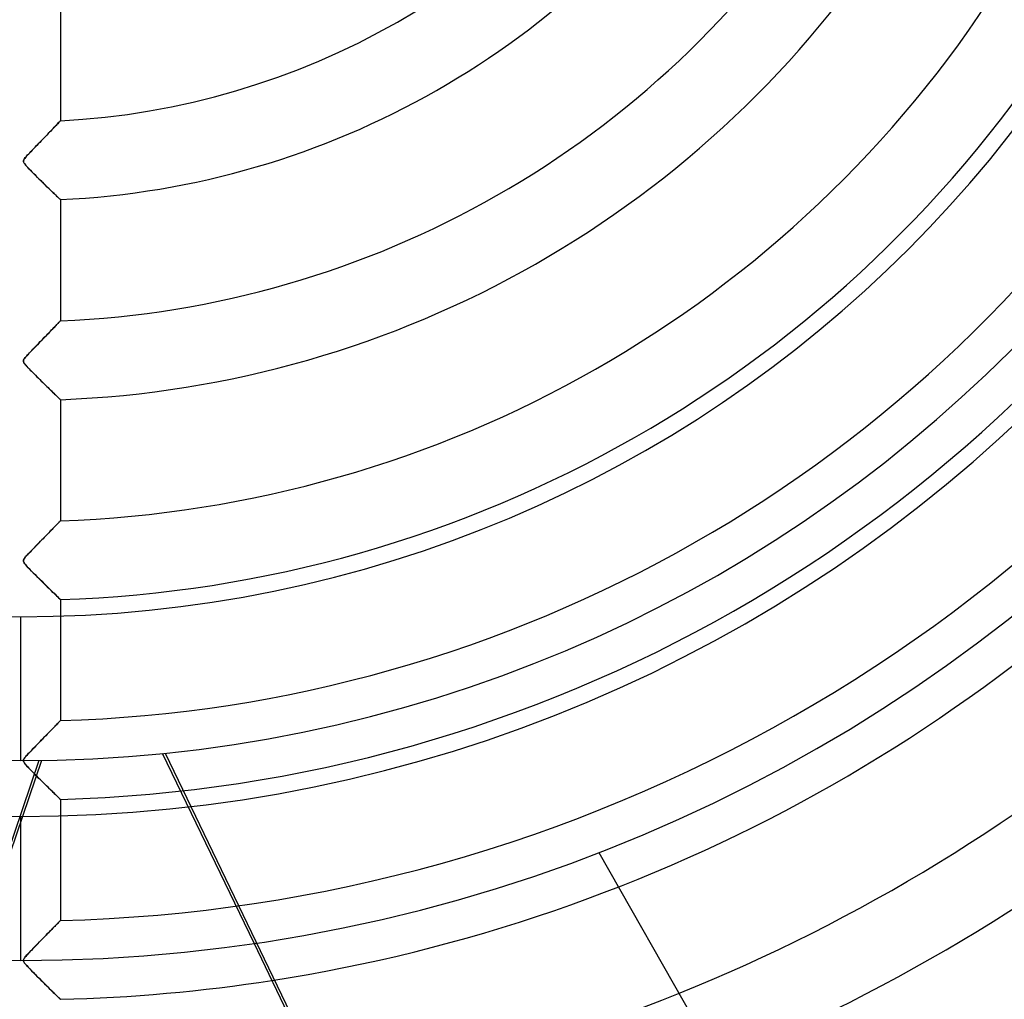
# Model space of a CAD drawing. Header units: millimetres. Extents: x -625 to 625, y -625 to 625.
# Tile 31 of 59: x 0 to 125, y -208 to -83. Entities that reach past the tile are written whole.
import ezdxf

# ---------------------------------------------------------------- set-up
doc = ezdxf.new("R2010")
doc.units = ezdxf.units.MM
doc.layers.add('HIDDEN', color=7, linetype='Continuous')
doc.layers.add('THICK', color=7, linetype='Continuous')

msp = doc.modelspace()

# ---------------------------------------------------------------- linework, layer by layer
at = {"layer": 'HIDDEN'}
for p, q in [((5, -80.81), (5, -96.18)), ((3.92, -97.31), (3.77, -97.47)), ((3.92, -97.31), (4.07, -97.16)), ((4.07, -97.16), (3.92, -97.31)), ((4.07, -97.16), (4.22, -97)), ((4.2, -97.02), (4.07, -97.16)), ((4.33, -96.88), (4.2, -97.02)), ((4.22, -97), (4.35, -96.86)), ((4.45, -96.76), (4.33, -96.88)), ((4.35, -96.86), (4.47, -96.73)), ((4.56, -96.64), (4.45, -96.76)), ((4.47, -96.73), (4.59, -96.61)), ((4.66, -96.54), (4.56, -96.64)), ((4.59, -96.61), (4.69, -96.5)), ((4.75, -96.45), (4.66, -96.54)), ((4.69, -96.5), (4.78, -96.41)), ((4.82, -96.37), (4.75, -96.45)), ((4.78, -96.41), (4.86, -96.33)), ((4.89, -96.3), (4.82, -96.37)), ((4.86, -96.33), (4.92, -96.27)), ((4.94, -96.25), (4.89, -96.3)), ((4.92, -96.27), (4.96, -96.22)), ((4.97, -96.21), (4.94, -96.25)), ((4.96, -96.22), (4.99, -96.19)), ((4.99, -96.19), (4.97, -96.21)), ((4.99, -96.19), (5, -96.18)), ((5, -96.18), (4.99, -96.19)), ((2.76, -98.52), (2.57, -98.71)), ((2.61, -98.67), (2.82, -98.46)), ((2.94, -98.34), (2.76, -98.52)), ((2.82, -98.46), (3.02, -98.25)), ((3.11, -98.15), (2.94, -98.34)), ((3.02, -98.25), (3.22, -98.04)), ((3.28, -97.98), (3.11, -98.15)), ((3.22, -98.04), (3.41, -97.85)), ((3.45, -97.8), (3.28, -97.98)), ((3.41, -97.85), (3.59, -97.66)), ((3.62, -97.63), (3.45, -97.8)), ((3.59, -97.66), (3.76, -97.48)), ((3.77, -97.47), (3.62, -97.63)), ((3.76, -97.48), (3.92, -97.31)), ((1.61, -99.71), (1.42, -99.9)), ((1.43, -99.89), (1.61, -99.71)), ((1.61, -99.71), (1.8, -99.51)), ((1.81, -99.51), (1.61, -99.71)), ((1.8, -99.51), (1.99, -99.31)), ((2, -99.3), (1.81, -99.51)), ((1.99, -99.31), (2.19, -99.11)), ((2.19, -99.11), (2, -99.3)), ((2.19, -99.11), (2.4, -98.89)), ((2.38, -98.91), (2.19, -99.11)), ((2.57, -98.71), (2.38, -98.91)), ((2.4, -98.89), (2.61, -98.67)), ((0.41, -101.04), (0.35, -101.14)), ((0.36, -101.14), (0.4, -101.05)), ((0.4, -101.05), (0.47, -100.95)), ((0.48, -100.94), (0.41, -101.04)), ((0.47, -100.95), (0.55, -100.84)), ((0.56, -100.83), (0.48, -100.94)), ((0.55, -100.84), (0.65, -100.73)), ((0.67, -100.71), (0.56, -100.83)), ((0.65, -100.73), (0.74, -100.62)), ((0.79, -100.58), (0.67, -100.71)), ((0.74, -100.62), (0.85, -100.51)), ((0.93, -100.43), (0.79, -100.58)), ((0.85, -100.51), (0.98, -100.37)), ((1.08, -100.26), (0.93, -100.43)), ((0.98, -100.37), (1.12, -100.22)), ((1.24, -100.09), (1.08, -100.26)), ((1.12, -100.22), (1.27, -100.06)), ((1.42, -99.9), (1.24, -100.09)), ((1.27, -100.06), (1.43, -99.89)), ((0.35, -101.14), (0.32, -101.23)), ((0.32, -101.29), (0.33, -101.22)), ((0.32, -101.23), (0.32, -101.32)), ((0.32, -101.37), (0.32, -101.29)), ((0.32, -101.32), (0.33, -101.41)), ((0.35, -101.45), (0.32, -101.37)), ((0.33, -101.22), (0.36, -101.14)), ((0.33, -101.41), (0.37, -101.5)), ((0.4, -101.54), (0.35, -101.45)), ((0.37, -101.5), (0.44, -101.6)), ((0.48, -101.65), (0.4, -101.54)), ((0.44, -101.6), (0.53, -101.72)), ((0.58, -101.79), (0.48, -101.65)), ((0.53, -101.72), (0.63, -101.84)), ((0.72, -101.94), (0.58, -101.79)), ((0.63, -101.84), (0.74, -101.97)), ((0.87, -102.11), (0.72, -101.94)), ((0.74, -101.97), (0.87, -102.11)), ((1.04, -102.29), (0.87, -102.11)), ((0.87, -102.11), (1.03, -102.27)), ((1.03, -102.27), (1.2, -102.45)), ((1.23, -102.48), (1.04, -102.29)), ((1.2, -102.45), (1.39, -102.64)), ((1.43, -102.69), (1.23, -102.48)), ((1.39, -102.64), (1.59, -102.85)), ((1.65, -102.91), (1.43, -102.69)), ((1.59, -102.85), (1.81, -103.06)), ((1.88, -103.13), (1.65, -102.91)), ((1.81, -103.06), (2.03, -103.29)), ((2.11, -103.37), (1.88, -103.13)), ((2.03, -103.29), (2.27, -103.52)), ((2.35, -103.61), (2.11, -103.37)), ((2.27, -103.52), (2.5, -103.75)), ((2.6, -103.85), (2.35, -103.61)), ((2.5, -103.75), (2.73, -103.98)), ((2.85, -104.09), (2.6, -103.85)), ((2.73, -103.98), (2.95, -104.19)), ((3.1, -104.34), (2.85, -104.09)), ((2.95, -104.19), (3.16, -104.4)), ((3.34, -104.57), (3.1, -104.34)), ((3.16, -104.4), (3.37, -104.6)), ((3.57, -104.8), (3.34, -104.57)), ((3.37, -104.6), (3.56, -104.78)), ((3.56, -104.78), (3.74, -104.96)), ((3.79, -105.01), (3.57, -104.8)), ((3.74, -104.96), (3.92, -105.13)), ((4, -105.21), (3.79, -105.01)), ((3.92, -105.13), (4.08, -105.29)), ((4.19, -105.4), (4, -105.21)), ((4.08, -105.29), (4.24, -105.44)), ((4.37, -105.57), (4.19, -105.4)), ((4.24, -105.44), (4.38, -105.58)), ((4.53, -105.72), (4.37, -105.57)), ((4.38, -105.58), (4.52, -105.71)), ((4.52, -105.71), (4.64, -105.83)), ((4.67, -105.85), (4.53, -105.72)), ((4.64, -105.83), (4.74, -105.93)), ((4.79, -105.97), (4.67, -105.85)), ((4.74, -105.93), (4.83, -106.01)), ((4.88, -106.06), (4.79, -105.97)), ((4.83, -106.01), (4.9, -106.08)), ((4.95, -106.12), (4.88, -106.06)), ((4.9, -106.08), (4.96, -106.13)), ((4.99, -106.16), (4.95, -106.12)), ((4.96, -106.13), (4.99, -106.16)), ((5, -106.17), (4.99, -106.16)), ((4.99, -106.16), (5, -106.17)), ((5, -106.17), (5, -121.53)), ((4.31, -122.25), (4.16, -122.41)), ((4.18, -122.38), (4.32, -122.24)), ((4.45, -122.1), (4.31, -122.25)), ((4.32, -122.24), (4.45, -122.11)), ((4.58, -121.97), (4.45, -122.1)), ((4.45, -122.11), (4.56, -121.99)), ((4.56, -121.99), (4.67, -121.88)), ((4.69, -121.86), (4.58, -121.97)), ((4.67, -121.88), (4.76, -121.78)), ((4.78, -121.76), (4.69, -121.86)), ((4.76, -121.78), (4.85, -121.69)), ((4.86, -121.68), (4.78, -121.76)), ((4.85, -121.69), (4.91, -121.63)), ((4.92, -121.61), (4.86, -121.68)), ((4.91, -121.63), (4.96, -121.57)), ((4.97, -121.57), (4.92, -121.61)), ((4.96, -121.57), (4.99, -121.54)), ((4.99, -121.54), (4.97, -121.57)), ((4.99, -121.54), (5, -121.53)), ((5, -121.53), (4.99, -121.54)), ((3.22, -123.38), (3.01, -123.6)), ((3.04, -123.57), (3.22, -123.38)), ((3.43, -123.16), (3.22, -123.38)), ((3.22, -123.38), (3.4, -123.19)), ((3.4, -123.19), (3.57, -123.02)), ((3.63, -122.96), (3.43, -123.16)), ((3.57, -123.02), (3.74, -122.85)), ((3.82, -122.76), (3.63, -122.96)), ((3.74, -122.85), (3.89, -122.68)), ((3.99, -122.58), (3.82, -122.76)), ((3.89, -122.68), (4.04, -122.53)), ((4.16, -122.41), (3.99, -122.58)), ((4.04, -122.53), (4.18, -122.38)), ((2.08, -124.56), (1.83, -124.81)), ((1.87, -124.76), (2.06, -124.57)), ((2.06, -124.57), (2.25, -124.37)), ((2.32, -124.31), (2.08, -124.56)), ((2.25, -124.37), (2.45, -124.17)), ((2.56, -124.06), (2.32, -124.31)), ((2.45, -124.17), (2.65, -123.97)), ((2.79, -123.83), (2.56, -124.06)), ((2.65, -123.97), (2.85, -123.76)), ((3.01, -123.6), (2.79, -123.83)), ((2.85, -123.76), (3.04, -123.57)), ((0.73, -125.96), (0.59, -126.12)), ((0.63, -126.08), (0.73, -125.97)), ((0.91, -125.77), (0.73, -125.96)), ((0.73, -125.97), (0.83, -125.86)), ((0.83, -125.86), (0.94, -125.74)), ((1.11, -125.56), (0.91, -125.77)), ((0.94, -125.74), (1.07, -125.6)), ((1.07, -125.6), (1.21, -125.45)), ((1.33, -125.32), (1.11, -125.56)), ((1.21, -125.45), (1.36, -125.29)), ((1.58, -125.07), (1.33, -125.32)), ((1.36, -125.29), (1.52, -125.13)), ((1.52, -125.13), (1.69, -124.95)), ((1.83, -124.81), (1.58, -125.07)), ((1.69, -124.95), (1.87, -124.76)), ((0.32, -126.58), (0.34, -126.5)), ((0.34, -126.5), (0.32, -126.56)), ((0.32, -126.56), (0.32, -126.62)), ((0.32, -126.66), (0.32, -126.58)), ((0.32, -126.62), (0.32, -126.68)), ((0.34, -126.74), (0.32, -126.66)), ((0.32, -126.68), (0.34, -126.74)), ((0.34, -126.5), (0.38, -126.41)), ((0.37, -126.43), (0.34, -126.5)), ((0.37, -126.83), (0.34, -126.74)), ((0.34, -126.74), (0.37, -126.81)), ((0.42, -126.35), (0.37, -126.43)), ((0.37, -126.81), (0.41, -126.89)), ((0.44, -126.92), (0.37, -126.83)), ((0.38, -126.41), (0.45, -126.3)), ((0.41, -126.89), (0.47, -126.97)), ((0.49, -126.25), (0.42, -126.35)), ((0.52, -127.04), (0.44, -126.92)), ((0.45, -126.3), (0.54, -126.19)), ((0.47, -126.97), (0.54, -127.06)), ((0.59, -126.12), (0.49, -126.25)), ((0.64, -127.17), (0.52, -127.04)), ((0.54, -126.19), (0.63, -126.08)), ((0.54, -127.06), (0.62, -127.16)), ((0.62, -127.16), (0.71, -127.26)), ((0.77, -127.32), (0.64, -127.17)), ((0.71, -127.26), (0.81, -127.37)), ((0.91, -127.48), (0.77, -127.32)), ((0.81, -127.37), (0.92, -127.49)), ((1.07, -127.65), (0.91, -127.48)), ((0.92, -127.49), (1.05, -127.62)), ((1.05, -127.62), (1.19, -127.77)), ((1.25, -127.82), (1.07, -127.65)), ((1.19, -127.77), (1.34, -127.92)), ((1.43, -128.01), (1.25, -127.82)), ((1.34, -127.92), (1.5, -128.08)), ((1.62, -128.21), (1.43, -128.01)), ((1.5, -128.08), (1.67, -128.25)), ((1.83, -128.41), (1.62, -128.21)), ((1.67, -128.25), (1.84, -128.43)), ((2.04, -128.62), (1.83, -128.41)), ((1.84, -128.43), (2.03, -128.61)), ((2.03, -128.61), (2.22, -128.8)), ((2.26, -128.84), (2.04, -128.62)), ((2.22, -128.8), (2.4, -128.98)), ((2.48, -129.06), (2.26, -128.84)), ((2.4, -128.98), (2.58, -129.16)), ((2.7, -129.28), (2.48, -129.06)), ((2.58, -129.16), (2.76, -129.34)), ((2.93, -129.5), (2.7, -129.28)), ((2.76, -129.34), (2.94, -129.51)), ((3.15, -129.72), (2.93, -129.5)), ((2.94, -129.51), (3.11, -129.68)), ((3.11, -129.68), (3.27, -129.84)), ((3.36, -129.93), (3.15, -129.72)), ((3.27, -129.84), (3.43, -130)), ((3.57, -130.13), (3.36, -129.93)), ((3.43, -130), (3.59, -130.15)), ((3.76, -130.32), (3.57, -130.13)), ((3.59, -130.15), (3.74, -130.3)), ((3.74, -130.3), (3.88, -130.44)), ((3.95, -130.5), (3.76, -130.32)), ((3.88, -130.44), (4.02, -130.57)), ((4.12, -130.67), (3.95, -130.5)), ((4.02, -130.57), (4.15, -130.7)), ((4.28, -130.83), (4.12, -130.67)), ((4.15, -130.7), (4.27, -130.82)), ((4.27, -130.82), (4.39, -130.93)), ((4.43, -130.97), (4.28, -130.83)), ((4.39, -130.93), (4.5, -131.03)), ((4.56, -131.09), (4.43, -130.97)), ((4.5, -131.03), (4.59, -131.13)), ((4.68, -131.21), (4.56, -131.09)), ((4.59, -131.13), (4.68, -131.21)), ((4.77, -131.3), (4.68, -131.21)), ((4.68, -131.21), (4.76, -131.29)), ((4.76, -131.29), (4.83, -131.36)), ((4.86, -131.38), (4.77, -131.3)), ((4.83, -131.36), (4.89, -131.41)), ((4.92, -131.44), (4.86, -131.38)), ((4.89, -131.41), (4.94, -131.46)), ((4.96, -131.49), (4.92, -131.44)), ((4.94, -131.46), (4.97, -131.49)), ((4.99, -131.51), (4.96, -131.49)), ((4.97, -131.49), (4.99, -131.51)), ((5, -131.52), (4.99, -131.51)), ((4.99, -131.51), (5, -131.52)), ((5, -131.52), (5, -146.87)), ((4.67, -147.22), (4.59, -147.3)), ((4.64, -147.25), (4.72, -147.17)), ((4.74, -147.14), (4.67, -147.22)), ((4.72, -147.17), (4.79, -147.09)), ((4.81, -147.07), (4.74, -147.14)), ((4.79, -147.09), (4.85, -147.03)), ((4.87, -147.01), (4.81, -147.07)), ((4.85, -147.03), (4.91, -146.97)), ((4.91, -146.96), (4.87, -147.01)), ((4.95, -146.92), (4.91, -146.96)), ((4.91, -146.97), (4.95, -146.93)), ((4.95, -146.93), (4.98, -146.9)), ((4.98, -146.9), (4.95, -146.92)), ((4.98, -146.9), (4.99, -146.88)), ((4.99, -146.88), (4.98, -146.9)), ((4.99, -146.88), (5, -146.87)), ((5, -146.87), (4.99, -146.88)), ((3.31, -148.62), (3.46, -148.47)), ((3.54, -148.39), (3.4, -148.53)), ((3.46, -148.47), (3.6, -148.32)), ((3.67, -148.24), (3.54, -148.39)), ((3.6, -148.32), (3.74, -148.17)), ((3.81, -148.11), (3.67, -148.24)), ((3.74, -148.17), (3.88, -148.04)), ((3.94, -147.97), (3.81, -148.11)), ((3.88, -148.04), (4, -147.9)), ((4.06, -147.85), (3.94, -147.97)), ((4, -147.9), (4.13, -147.78)), ((4.18, -147.73), (4.06, -147.85)), ((4.13, -147.78), (4.24, -147.66)), ((4.29, -147.61), (4.18, -147.73)), ((4.24, -147.66), (4.35, -147.55)), ((4.39, -147.5), (4.29, -147.61)), ((4.35, -147.55), (4.45, -147.44)), ((4.49, -147.4), (4.39, -147.5)), ((4.45, -147.44), (4.55, -147.34)), ((4.59, -147.3), (4.49, -147.4)), ((4.55, -147.34), (4.64, -147.25)), ((2.13, -149.83), (2.3, -149.65)), ((2.32, -149.63), (2.16, -149.8)), ((2.3, -149.65), (2.48, -149.47)), ((2.48, -149.47), (2.32, -149.63)), ((2.48, -149.47), (2.65, -149.29)), ((2.64, -149.31), (2.48, -149.47)), ((2.8, -149.15), (2.64, -149.31)), ((2.65, -149.29), (2.82, -149.12)), ((2.95, -148.99), (2.8, -149.15)), ((2.82, -149.12), (2.99, -148.95)), ((3.1, -148.83), (2.95, -148.99)), ((2.99, -148.95), (3.15, -148.78)), ((3.25, -148.68), (3.1, -148.83)), ((3.15, -148.78), (3.31, -148.62)), ((3.4, -148.53), (3.25, -148.68)), ((0.96, -151.04), (1.08, -150.91)), ((1.15, -150.84), (0.98, -151.02)), ((1.08, -150.91), (1.21, -150.78)), ((1.32, -150.66), (1.15, -150.84)), ((1.21, -150.78), (1.34, -150.64)), ((1.49, -150.49), (1.32, -150.66)), ((1.34, -150.64), (1.49, -150.49)), ((1.66, -150.32), (1.49, -150.49)), ((1.49, -150.49), (1.64, -150.34)), ((1.64, -150.34), (1.79, -150.17)), ((1.82, -150.14), (1.66, -150.32)), ((1.79, -150.17), (1.96, -150)), ((1.99, -149.97), (1.82, -150.14)), ((1.96, -150), (2.13, -149.83)), ((2.16, -149.8), (1.99, -149.97)), ((0.34, -151.83), (0.32, -151.91)), ((0.32, -151.93), (0.33, -151.85)), ((0.32, -151.91), (0.32, -151.99)), ((0.32, -152.01), (0.32, -151.93)), ((0.32, -151.99), (0.34, -152.08)), ((0.35, -152.1), (0.32, -152.01)), ((0.33, -151.85), (0.37, -151.76)), ((0.38, -151.74), (0.34, -151.83)), ((0.34, -152.08), (0.39, -152.17)), ((0.4, -152.19), (0.35, -152.1)), ((0.37, -151.76), (0.43, -151.66)), ((0.45, -151.63), (0.38, -151.74)), ((0.39, -152.17), (0.46, -152.28)), ((0.48, -152.32), (0.4, -152.19)), ((0.43, -151.66), (0.5, -151.56)), ((0.55, -151.5), (0.45, -151.63)), ((0.5, -151.56), (0.59, -151.45)), ((0.67, -151.36), (0.55, -151.5)), ((0.59, -151.45), (0.68, -151.35)), ((0.82, -151.19), (0.67, -151.36)), ((0.68, -151.35), (0.76, -151.25)), ((0.76, -151.25), (0.86, -151.15)), ((0.98, -151.02), (0.82, -151.19)), ((0.86, -151.15), (0.96, -151.04)), ((0.46, -152.28), (0.56, -152.41)), ((0.6, -152.46), (0.48, -152.32)), ((0.56, -152.41), (0.68, -152.55)), ((0.75, -152.63), (0.6, -152.46)), ((0.68, -152.55), (0.81, -152.7)), ((0.92, -152.82), (0.75, -152.63)), ((0.81, -152.7), (0.97, -152.86)), ((1.12, -153.02), (0.92, -152.82)), ((0.97, -152.86), (1.14, -153.04)), ((1.33, -153.24), (1.12, -153.02)), ((1.14, -153.04), (1.34, -153.25)), ((1.56, -153.47), (1.33, -153.24)), ((1.34, -153.25), (1.56, -153.47)), ((1.8, -153.71), (1.56, -153.47)), ((1.56, -153.47), (1.79, -153.7)), ((1.79, -153.7), (2.03, -153.95)), ((2.05, -153.96), (1.8, -153.71)), ((2.03, -153.95), (2.29, -154.2)), ((2.31, -154.22), (2.05, -153.96)), ((2.29, -154.2), (2.55, -154.46)), ((2.57, -154.48), (2.31, -154.22)), ((2.55, -154.46), (2.82, -154.73)), ((2.84, -154.74), (2.57, -154.48)), ((2.82, -154.73), (3.09, -154.99)), ((3.1, -155.01), (2.84, -154.74)), ((3.09, -154.99), (3.34, -155.24)), ((3.36, -155.26), (3.1, -155.01)), ((3.34, -155.24), (3.58, -155.47)), ((3.61, -155.5), (3.36, -155.26)), ((3.58, -155.47), (3.8, -155.69)), ((3.84, -155.73), (3.61, -155.5)), ((3.8, -155.69), (4, -155.89)), ((4.06, -155.95), (3.84, -155.73)), ((4, -155.89), (4.19, -156.07)), ((4.27, -156.15), (4.06, -155.95)), ((4.19, -156.07), (4.37, -156.24)), ((4.45, -156.32), (4.27, -156.15)), ((4.37, -156.24), (4.52, -156.4)), ((4.61, -156.48), (4.45, -156.32)), ((4.52, -156.4), (4.66, -156.53)), ((4.75, -156.61), (4.61, -156.48)), ((4.66, -156.53), (4.78, -156.65)), ((4.86, -156.72), (4.75, -156.61)), ((4.78, -156.65), (4.87, -156.74)), ((4.94, -156.8), (4.86, -156.72)), ((4.87, -156.74), (4.94, -156.81)), ((4.98, -156.84), (4.94, -156.8)), ((4.94, -156.81), (4.99, -156.85)), ((5, -156.86), (4.98, -156.84)), ((4.99, -156.85), (5, -156.86)), ((5, -156.86), (5, -172.21)), ((0, -177.28), (0, -159.03)), ((3.87, -173.37), (3.7, -173.55)), ((3.8, -173.45), (3.94, -173.3)), ((4.04, -173.2), (3.87, -173.37)), ((3.94, -173.3), (4.08, -173.16)), ((4.19, -173.05), (4.04, -173.2)), ((4.08, -173.16), (4.21, -173.03)), ((4.33, -172.9), (4.19, -173.05)), ((4.21, -173.03), (4.33, -172.91)), ((4.47, -172.76), (4.33, -172.9)), ((4.33, -172.91), (4.44, -172.79)), ((4.44, -172.79), (4.54, -172.69)), ((4.59, -172.64), (4.47, -172.76)), ((4.54, -172.69), (4.63, -172.59)), ((4.69, -172.53), (4.59, -172.64)), ((4.63, -172.59), (4.71, -172.51)), ((4.78, -172.43), (4.69, -172.53)), ((4.71, -172.51), (4.78, -172.43)), ((4.86, -172.36), (4.78, -172.43)), ((4.78, -172.43), (4.85, -172.37)), ((4.85, -172.37), (4.9, -172.31)), ((4.92, -172.29), (4.86, -172.36)), ((4.9, -172.31), (4.94, -172.27)), ((4.97, -172.25), (4.92, -172.29)), ((4.94, -172.27), (4.97, -172.24)), ((4.97, -172.24), (4.99, -172.22)), ((4.99, -172.22), (4.97, -172.25)), ((4.99, -172.22), (5, -172.21)), ((5, -172.21), (4.99, -172.22)), ((2.42, -174.85), (2.62, -174.66)), ((2.74, -174.53), (2.53, -174.75)), ((2.62, -174.66), (2.8, -174.47)), ((2.94, -174.32), (2.74, -174.53)), ((2.8, -174.47), (2.98, -174.28)), ((3.14, -174.12), (2.94, -174.32)), ((2.98, -174.28), (3.16, -174.1)), ((3.34, -173.92), (3.14, -174.12)), ((3.16, -174.1), (3.33, -173.93)), ((3.33, -173.93), (3.49, -173.76)), ((3.52, -173.73), (3.34, -173.92)), ((3.49, -173.76), (3.65, -173.6)), ((3.7, -173.55), (3.52, -173.73)), ((3.65, -173.6), (3.8, -173.45)), ((1.44, -175.86), (1.24, -176.07)), ((1.28, -176.03), (1.45, -175.85)), ((1.66, -175.64), (1.44, -175.86)), ((1.45, -175.85), (1.64, -175.66)), ((1.64, -175.66), (1.83, -175.46)), ((1.88, -175.41), (1.66, -175.64)), ((1.83, -175.46), (2.03, -175.26)), ((2.1, -175.18), (1.88, -175.41)), ((2.03, -175.26), (2.23, -175.05)), ((2.32, -174.96), (2.1, -175.18)), ((2.23, -175.05), (2.42, -174.85)), ((2.53, -174.75), (2.32, -174.96)), ((0.32, -177.2), (0.34, -177.14)), ((0.36, -177.1), (0.33, -177.19)), ((0.34, -177.14), (0.37, -177.08)), ((0.42, -176.99), (0.36, -177.1)), ((0.37, -177.08), (0.41, -177.01)), ((0.41, -177.01), (0.47, -176.93)), ((0.5, -176.88), (0.42, -176.99)), ((0.47, -176.93), (0.54, -176.84)), ((0.61, -176.76), (0.5, -176.88)), ((0.54, -176.84), (0.62, -176.74)), ((0.73, -176.61), (0.61, -176.76)), ((0.62, -176.74), (0.72, -176.62)), ((0.72, -176.62), (0.84, -176.49)), ((0.88, -176.45), (0.73, -176.61)), ((0.84, -176.49), (0.97, -176.35)), ((1.05, -176.27), (0.88, -176.45)), ((0.97, -176.35), (1.12, -176.2)), ((1.24, -176.07), (1.05, -176.27)), ((1.12, -176.2), (1.28, -176.03)), ((29.55, -200.43), (17.95, -176.36)), ((18.29, -176.33), (64.58, -272.47)), ((2.28, -177.26), (-6.31, -202.5)), ((2.61, -177.26), (-5.99, -202.51)), ((0.33, -177.19), (0.32, -177.28)), ((0.32, -177.26), (0.32, -177.2)), ((0.32, -177.32), (0.32, -177.26)), ((0.32, -177.28), (0.33, -177.36)), ((0.33, -177.38), (0.32, -177.32)), ((0.33, -177.36), (0.36, -177.45)), ((0.36, -177.44), (0.33, -177.38)), ((0.39, -177.51), (0.36, -177.44)), ((0.36, -177.45), (0.42, -177.56)), ((0.45, -177.59), (0.39, -177.51)), ((0.42, -177.56), (0.51, -177.67)), ((0.52, -177.69), (0.45, -177.59)), ((0.51, -177.67), (0.61, -177.8)), ((0.63, -177.81), (0.52, -177.69)), ((0.61, -177.8), (0.72, -177.92)), ((0.75, -177.95), (0.63, -177.81)), ((0.72, -177.92), (0.86, -178.07)), ((0.88, -178.1), (0.75, -177.95)), ((0.86, -178.07), (1.01, -178.23)), ((1.03, -178.26), (0.88, -178.1)), ((1.01, -178.23), (1.19, -178.41)), ((1.19, -178.42), (1.03, -178.26)), ((1.19, -178.41), (1.38, -178.61)), ((1.36, -178.6), (1.19, -178.42)), ((1.54, -178.77), (1.36, -178.6)), ((1.38, -178.61), (1.58, -178.82)), ((1.72, -178.96), (1.54, -178.77)), ((1.58, -178.82), (1.8, -179.04)), ((1.9, -179.14), (1.72, -178.96)), ((1.8, -179.04), (2.03, -179.27)), ((2.09, -179.33), (1.9, -179.14)), ((2.03, -179.27), (2.27, -179.51)), ((2.28, -179.52), (2.09, -179.33)), ((2.27, -179.51), (2.5, -179.74)), ((2.48, -179.71), (2.28, -179.52)), ((2.67, -179.91), (2.48, -179.71)), ((2.5, -179.74), (2.72, -179.96)), ((2.87, -180.1), (2.67, -179.91)), ((2.72, -179.96), (2.94, -180.17)), ((3.06, -180.29), (2.87, -180.1)), ((2.94, -180.17), (3.15, -180.38)), ((3.25, -180.48), (3.06, -180.29)), ((3.15, -180.38), (3.35, -180.58)), ((3.43, -180.66), (3.25, -180.48)), ((3.35, -180.58), (3.54, -180.77)), ((3.61, -180.84), (3.43, -180.66)), ((3.54, -180.77), (3.73, -180.95)), ((3.78, -181), (3.61, -180.84)), ((3.73, -180.95), (3.9, -181.12)), ((3.94, -181.16), (3.78, -181)), ((3.9, -181.12), (4.07, -181.28)), ((4.1, -181.32), (3.94, -181.16)), ((4.07, -181.28), (4.22, -181.44)), ((4.24, -181.46), (4.1, -181.32)), ((4.22, -181.44), (4.37, -181.58)), ((4.38, -181.59), (4.24, -181.46)), ((4.37, -181.58), (4.51, -181.71)), ((4.5, -181.71), (4.38, -181.59)), ((4.62, -181.82), (4.5, -181.71)), ((4.51, -181.71), (4.63, -181.83)), ((4.71, -181.92), (4.62, -181.82)), ((4.63, -181.83), (4.74, -181.94)), ((4.8, -182), (4.71, -181.92)), ((4.74, -181.94), (4.83, -182.03)), ((4.87, -182.07), (4.8, -182)), ((4.83, -182.03), (4.9, -182.1)), ((4.93, -182.13), (4.87, -182.07)), ((4.9, -182.1), (4.96, -182.15)), ((4.97, -182.16), (4.93, -182.13)), ((4.96, -182.15), (4.99, -182.19)), ((4.99, -182.19), (4.97, -182.16)), ((5, -182.2), (4.99, -182.19)), ((4.99, -182.19), (5, -182.2)), ((5, -182.2), (5, -197.55)), ((73.21, -188.91), (73.21, -188.91)), ((4.06, -198.51), (4.21, -198.36)), ((4.29, -198.28), (4.17, -198.4)), ((4.21, -198.36), (4.35, -198.22)), ((4.4, -198.16), (4.29, -198.28)), ((4.35, -198.22), (4.48, -198.09)), ((4.51, -198.05), (4.4, -198.16)), ((4.48, -198.09), (4.59, -197.97)), ((4.6, -197.95), (4.51, -198.05)), ((4.59, -197.97), (4.7, -197.86)), ((4.69, -197.86), (4.6, -197.95)), ((4.77, -197.78), (4.69, -197.86)), ((4.7, -197.86), (4.79, -197.77)), ((4.84, -197.71), (4.77, -197.78)), ((4.79, -197.77), (4.86, -197.69)), ((4.9, -197.65), (4.84, -197.71)), ((4.86, -197.69), (4.92, -197.63)), ((4.94, -197.61), (4.9, -197.65)), ((4.92, -197.63), (4.96, -197.58)), ((4.97, -197.57), (4.94, -197.61)), ((4.96, -197.58), (4.99, -197.56)), ((4.99, -197.55), (4.97, -197.57)), ((4.99, -197.56), (5, -197.55)), ((5, -197.55), (4.99, -197.55)), ((2.79, -199.81), (2.99, -199.6)), ((3.03, -199.57), (2.87, -199.73)), ((2.99, -199.6), (3.19, -199.4)), ((3.18, -199.41), (3.03, -199.57)), ((3.34, -199.25), (3.18, -199.41)), ((3.19, -199.4), (3.38, -199.2)), ((3.49, -199.1), (3.34, -199.25)), ((3.38, -199.2), (3.56, -199.02)), ((3.63, -198.95), (3.49, -199.1)), ((3.56, -199.02), (3.74, -198.84)), ((3.77, -198.8), (3.63, -198.95)), ((3.74, -198.84), (3.9, -198.67)), ((3.91, -198.66), (3.77, -198.8)), ((3.9, -198.67), (4.06, -198.51)), ((4.04, -198.53), (3.91, -198.66)), ((4.17, -198.4), (4.04, -198.53)), ((1.67, -200.96), (1.89, -200.73)), ((1.86, -200.76), (1.69, -200.93)), ((2.03, -200.58), (1.86, -200.76)), ((1.89, -200.73), (2.12, -200.49)), ((2.2, -200.41), (2.03, -200.58)), ((2.12, -200.49), (2.35, -200.26)), ((2.37, -200.23), (2.2, -200.41)), ((2.35, -200.26), (2.57, -200.03)), ((2.54, -200.06), (2.37, -200.23)), ((2.7, -199.9), (2.54, -200.06)), ((2.57, -200.03), (2.79, -199.81)), ((2.87, -199.73), (2.7, -199.9)), ((0.6, -202.09), (0.51, -202.2)), ((0.54, -202.17), (0.64, -202.05)), ((0.7, -201.97), (0.6, -202.09)), ((0.64, -202.05), (0.76, -201.91)), ((0.81, -201.85), (0.7, -201.97)), ((0.76, -201.91), (0.9, -201.75)), ((0.93, -201.72), (0.81, -201.85)), ((0.9, -201.75), (1.07, -201.58)), ((1.06, -201.58), (0.93, -201.72)), ((1.2, -201.43), (1.06, -201.58)), ((1.07, -201.58), (1.25, -201.38)), ((1.36, -201.28), (1.2, -201.43)), ((1.25, -201.38), (1.45, -201.18)), ((1.52, -201.11), (1.36, -201.28)), ((1.45, -201.18), (1.67, -200.96)), ((1.69, -200.93), (1.52, -201.11)), ((0.32, -202.53), (0.35, -202.45)), ((0.34, -202.47), (0.32, -202.55)), ((0.32, -202.6), (0.32, -202.53)), ((0.32, -202.55), (0.32, -202.62)), ((0.32, -202.62), (0.33, -202.69)), ((0.33, -202.69), (0.35, -202.76)), ((0.38, -202.39), (0.34, -202.47)), ((0.35, -202.45), (0.39, -202.37)), ((0.35, -202.76), (0.4, -202.85)), ((0.44, -202.3), (0.38, -202.39)), ((0.39, -202.37), (0.45, -202.27)), ((0.4, -202.85), (0.47, -202.95)), ((0.51, -202.2), (0.44, -202.3)), ((0.45, -202.27), (0.54, -202.17)), ((0.47, -202.95), (0.58, -203.09)), ((0.58, -203.09), (0.73, -203.26)), ((0.73, -203.26), (0.91, -203.45)), ((0.91, -203.45), (1.11, -203.66)), ((1.11, -203.66), (1.34, -203.9)), ((1.34, -203.9), (1.58, -204.14)), ((1.58, -204.14), (1.82, -204.39)), ((1.82, -204.39), (2.06, -204.63)), ((2.06, -204.63), (2.3, -204.87)), ((2.3, -204.87), (2.53, -205.1)), ((2.53, -205.1), (2.76, -205.32)), ((2.76, -205.32), (2.98, -205.54)), ((2.98, -205.54), (3.19, -205.75)), ((3.19, -205.75), (3.39, -205.95)), ((3.39, -205.95), (3.59, -206.14)), ((3.59, -206.14), (3.77, -206.32)), ((3.77, -206.32), (3.94, -206.49)), ((3.94, -206.49), (4.1, -206.65)), ((4.1, -206.65), (4.25, -206.79)), ((4.25, -206.79), (4.38, -206.93)), ((4.38, -206.93), (4.51, -207.05)), ((4.51, -207.05), (4.62, -207.16)), ((4.62, -207.16), (4.72, -207.25)), ((4.72, -207.25), (4.8, -207.33)), ((4.8, -207.33), (4.87, -207.4)), ((4.87, -207.4), (4.93, -207.46)), ((4.93, -207.46), (4.97, -207.5)), ((4.97, -207.5), (4.99, -207.52)), ((4.99, -207.52), (5, -207.53))]:
    msp.add_line(p, q, dxfattribs=at)
for radius, start, end in [(159.03, 90, 270), (159.03, 270, 90), (556.5, 180, 0), (450, 180, 0), (445, 180, 0), (506.5, 180, 0), (501.5, 180, 0), (177.28, 180, 0), (96.31, 272.9759, 326.4241), (106.29, 272.6962, 326.7038), (121.64, 272.3559, 327.0441), (131.62, 272.1771, 327.2229), (146.96, 271.9497, 327.4503), (156.94, 271.8257, 327.5743), (172.28, 271.663, 327.7369), (182.26, 271.572, 327.828), (197.61, 271.4499, 327.9501), (207.59, 278.815, 319.3122), (222.94, 280.0094, 318.1338), (232.91, 280.6986, 317.4539), (248.26, 281.6465, 316.5185), (258.24, 282.2007, 316.0646), (273.58, 282.9718, 316.6611), (283.56, 283.3092, 316.9488), (298.91, 283.3934, 317.2598)]:
    msp.add_arc((0, 0), radius, start, end, dxfattribs=at)
at = {"layer": 'THICK'}
for p, q in [((0, -202.6), (0, -184.35)), ((73.21, -188.91), (193.91, -400.52)), ((64.3, -272.61), (29.55, -200.43)), ((0.33, -202.68), (0.32, -202.6)), ((0.35, -202.76), (0.33, -202.68)), ((0.4, -202.85), (0.35, -202.76)), ((0.47, -202.95), (0.4, -202.85)), ((0.57, -203.07), (0.47, -202.95)), ((0.69, -203.21), (0.57, -203.07)), ((0.82, -203.36), (0.69, -203.21)), ((0.98, -203.52), (0.82, -203.36)), ((1.15, -203.7), (0.98, -203.52)), ((1.33, -203.89), (1.15, -203.7)), ((1.52, -204.08), (1.33, -203.89)), ((1.71, -204.28), (1.52, -204.08)), ((1.91, -204.47), (1.71, -204.28)), ((2.11, -204.68), (1.91, -204.47)), ((2.31, -204.88), (2.11, -204.68)), ((2.52, -205.08), (2.31, -204.88)), ((2.73, -205.29), (2.52, -205.08)), ((2.93, -205.49), (2.73, -205.29)), ((3.13, -205.69), (2.93, -205.49)), ((3.33, -205.89), (3.13, -205.69)), ((3.53, -206.08), (3.33, -205.89)), ((3.71, -206.27), (3.53, -206.08)), ((3.89, -206.44), (3.71, -206.27)), ((4.06, -206.61), (3.89, -206.44)), ((4.22, -206.77), (4.06, -206.61)), ((4.37, -206.92), (4.22, -206.77)), ((4.51, -207.05), (4.37, -206.92)), ((4.63, -207.17), (4.51, -207.05)), ((4.74, -207.28), (4.63, -207.17)), ((4.83, -207.36), (4.74, -207.28)), ((4.9, -207.44), (4.83, -207.36)), ((4.96, -207.49), (4.9, -207.44)), ((4.99, -207.52), (4.96, -207.49)), ((5, -207.53), (4.99, -207.52))]:
    msp.add_line(p, q, dxfattribs=at)
for radius, start, end in [(184.35, 90, 270), (184.35, 270, 90), (444.99, 180, 0), (502.5, 180, 0), (202.6, 180, 270), (202.6, 270, 0), (207.59, 271.3802, 278.815)]:
    msp.add_arc((0, 0), radius, start, end, dxfattribs=at)

doc.saveas('drawing.dxf')
